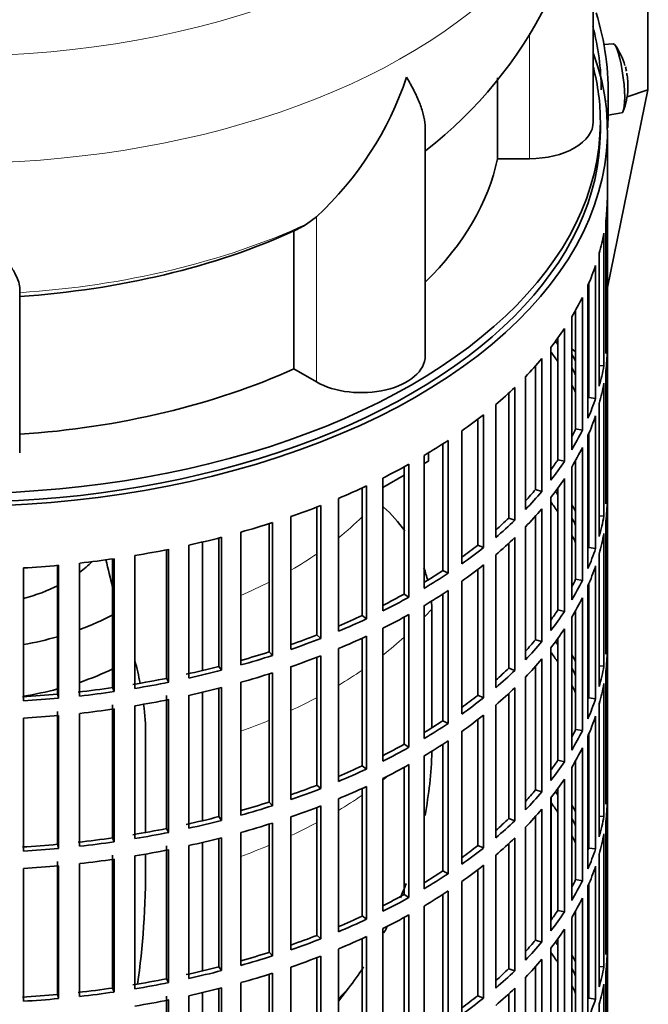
# Model space of a CAD drawing. Header units: millimetres. Extents: x 166 to 773, y -2383 to 1868.
# Tile 4 of 20: x 685 to 773, y -2273 to -2134. Entities that reach past the tile are written whole.
import ezdxf

# ---------------------------------------------------------------- set-up
doc = ezdxf.new("R2010")
doc.units = ezdxf.units.MM
for name, color, linetype in [('M5X8_UNI7687', 7, 'Continuous'), ('VSI134_DIFFUSORE', 7, 'Continuous'), ('VSI134_FILTRO_A', 7, 'Continuous'), ('VSI134_GIUNTO_8×', 7, 'Continuous'), ('VSI134_SUPPORTO_', 7, 'Continuous'), ('VSI134_TERMINALE', 7, 'Continuous')]:
    doc.layers.add(name, color=color, linetype=linetype)

# ---------------------------------------------------------------- blocks, each defined once
blk = doc.blocks.new('SE4')
at = {"layer": 'M5X8_UNI7687', "color": 7, "linetype": 'Continuous', "lineweight": 35}
for p, q in [((768.38, -2137.13), (767.08, -2137.25)), ((767.65, -2147.21), (769.58, -2146.92))]:
    blk.add_line(p, q, dxfattribs=at)
for centre, radius, start, end in [((760.47, -2143.07), 10, 16.6957, 35.0127), ((760.47, -2143.07), 10, 11.8797, 13.5278), ((1136.57, -2086.51), 370.34, 188.5064, 188.6141), ((760.47, -2143.07), 10, 338.98, 357.2751)]:
    blk.add_arc(centre, radius, start, end, dxfattribs=at)
for centre, major_axis, ratio, start_param, end_param in [((768.98, -2142.03), (0.6, -4.89), 0.169759, 0.004788, 3.136805), ((760.45, -2142.98), (-9.78, -2.08), 0.810411, 3.163117, 3.206609), ((760.48, -2143.19), (-9.94, -1.06), 0.589949, 3.053564, 3.168123), ((761.99, -2141.07), (7.36, -5.62), 0.747167, 0.443437, 0.593129)]:
    blk.add_ellipse(centre, major_axis=major_axis, ratio=ratio, start_param=start_param, end_param=end_param, dxfattribs=at)
at = {"layer": 'VSI134_DIFFUSORE', "color": 7, "linetype": 'Continuous', "lineweight": 35}
for p, q in [((765.57, -2148.18), (765.57, -2105.13)), ((752.04, -2141.95), (752.04, -2153.38)), ((741.84, -2181.25), (741.84, -2149.11)), ((752.04, -2153.38), (756.57, -2153.38)), ((726.48, -2161.58), (725.06, -2162.63)), ((723.28, -2163.6), (723.28, -2183.08)), ((684.57, -2194.95), (684.57, -2171.6)), ((723.28, -2183.08), (726.48, -2184.92))]:
    blk.add_line(p, q, dxfattribs=at)
at = {"layer": 'VSI134_DIFFUSORE', "color": 4, "linetype": 'Continuous', "lineweight": 9}
for p, q in [((756.57, -2153.38), (756.57, -2135.63)), ((726.48, -2184.92), (726.48, -2161.58))]:
    blk.add_line(p, q, dxfattribs=at)
at = {"layer": 'VSI134_DIFFUSORE', "color": 7, "linetype": 'Continuous', "lineweight": 35}
for centre, radius, start, end in [((704.51, -2104.08), 60.97, 307.8559, 359.0125), ((693.98, -2126.62), 47.73, 312.9143, 341.3628), ((717.15, -2150.24), 14.7, 294.6434, 302.5491)]:
    blk.add_arc(centre, radius, start, end, dxfattribs=at)
at = {"layer": 'VSI134_DIFFUSORE', "color": 4, "linetype": 'Continuous', "lineweight": 9}
for centre, major_axis, start_param, end_param in [((675.57, -2089.41), (85.67, 0), 2.810904, 6.283185), ((675.57, -2102.16), (-89.83, 0), 0, 3.209511), ((675.57, -2126.71), (79.5, 0), 4.82584, 5.384336)]:
    blk.add_ellipse(centre, major_axis=major_axis, ratio=0.57735, start_param=start_param, end_param=end_param, dxfattribs=at)
at = {"layer": 'VSI134_DIFFUSORE', "color": 7, "linetype": 'Continuous', "lineweight": 35}
for centre, major_axis, start_param, end_param in [((756.57, -2148.18), (-9, 0), 1.570796, 3.141593), ((675.57, -2148.18), (77, 0), 5.749077, 6.166034), ((675.57, -2128.7), (77, 0), 4.82954, 5.380636), ((732.84, -2181.25), (-9, 0), 0.785398, 3.141593), ((675.57, -2148.18), (77, 0), 4.82954, 5.380636)]:
    blk.add_ellipse(centre, major_axis=major_axis, ratio=0.57735, start_param=start_param, end_param=end_param, dxfattribs=at)
for points, knots in [([(741.84, -2149.12), (741.84, -2148.97), (741.84, -2148.81), (741.79, -2148.15), (741.7, -2147.64), (741.43, -2146.57), (741.25, -2146.03), (740.8, -2144.9), (740.53, -2144.32), (740.08, -2143.42), (739.92, -2143.12), (739.66, -2142.66), (739.57, -2142.5), (739.39, -2142.19), (739.3, -2142.03), (739.21, -2141.87)], [0.4604904, 0.4604904, 0.4604904, 0.4604904, 0.5, 0.5, 0.625, 0.625, 0.75, 0.75, 0.875, 0.875, 0.9375, 0.9375, 0.96875, 0.96875, 1, 1, 1, 1]), ([(684.57, -2171.6), (684.57, -2171.28), (684.48, -2170.92), (684.16, -2170.12), (683.94, -2169.68), (683.53, -2168.96), (683.38, -2168.71), (683.06, -2168.2), (682.89, -2167.93), (682.35, -2167.11), (681.95, -2166.53), (681.1, -2165.31), (680.65, -2164.67), (679.71, -2163.32), (679.21, -2162.61), (678.2, -2161.13), (677.68, -2160.36), (676.89, -2159.17), (676.63, -2158.76), (676.23, -2158.15), (676.1, -2157.94), (675.83, -2157.52), (675.7, -2157.3), (675.57, -2157.09)], [0, 0, 0, 0, 0.125, 0.125, 0.25, 0.25, 0.3125, 0.3125, 0.375, 0.375, 0.5, 0.5, 0.625, 0.625, 0.75, 0.75, 0.875, 0.875, 0.9375, 0.9375, 0.96875, 0.96875, 1, 1, 1, 1])]:
    blk.add_open_spline(points, degree=3, knots=knots, dxfattribs=at)
at = {"layer": 'VSI134_FILTRO_A', "color": 7, "linetype": 'Continuous', "lineweight": 35}
for p, q in [((767.57, -2313.52), (767.57, -2149.41)), ((767.55, -2159.26), (767.55, -2178.04)), ((767.34, -2162.15), (767.34, -2180.93)), ((767.07, -2163.89), (767.07, -2182.67)), ((766.42, -2166.75), (766.42, -2185.53)), ((765.89, -2168.47), (765.89, -2187.25)), ((764.81, -2171.29), (764.81, -2190.07)), ((764.92, -2171.04), (764.92, -2187.13)), ((764.03, -2172.98), (764.03, -2191.76)), ((763.07, -2174.78), (763.07, -2191.58)), ((762.52, -2175.73), (762.52, -2194.51)), ((761.49, -2177.37), (761.49, -2196.15)), ((760.56, -2178.71), (760.56, -2195.93)), ((767.34, -2178.04), (767.55, -2178.04)), ((759.57, -2180.04), (759.57, -2198.82)), ((767.55, -2180.49), (767.55, -2199.27)), ((758.29, -2181.62), (758.29, -2200.4)), ((757.41, -2182.65), (757.41, -2200.14)), ((766.42, -2182.62), (767.07, -2182.67)), ((767.34, -2183.37), (767.34, -2202.15)), ((755.99, -2184.19), (755.99, -2202.96)), ((754.47, -2185.7), (754.47, -2204.48)), ((767.07, -2185.12), (767.07, -2203.9)), ((753.63, -2186.5), (753.63, -2204.17)), ((764.92, -2187.13), (765.89, -2187.25)), ((751.79, -2188.13), (751.79, -2206.91)), ((766.42, -2187.98), (766.42, -2206.76)), ((749.26, -2190.19), (749.26, -2207.99)), ((750.05, -2189.57), (750.05, -2208.35)), ((765.89, -2189.7), (765.89, -2208.48)), ((763.07, -2191.58), (764.03, -2191.76)), ((747.01, -2191.86), (747.01, -2210.64)), ((764.81, -2192.52), (764.81, -2211.3)), ((764.92, -2192.27), (764.92, -2208.35)), ((744.32, -2193.68), (744.32, -2211.58)), ((745.06, -2193.2), (745.06, -2211.97)), ((764.03, -2194.21), (764.03, -2212.99)), ((741.68, -2195.32), (741.68, -2214.1)), ((760.56, -2195.93), (761.49, -2196.15)), ((738.86, -2196.93), (738.86, -2214.91)), ((739.54, -2196.56), (739.54, -2215.34)), ((762.52, -2196.96), (762.52, -2215.74)), ((763.07, -2196.01), (763.07, -2212.81)), ((735.85, -2198.51), (735.85, -2217.29)), ((761.49, -2198.6), (761.49, -2217.38)), ((732.93, -2199.92), (732.93, -2217.95)), ((733.53, -2199.63), (733.53, -2218.41)), ((760.56, -2199.94), (760.56, -2217.16)), ((767.34, -2199.26), (767.55, -2199.27)), ((729.57, -2201.39), (729.57, -2220.17)), ((757.41, -2200.14), (758.29, -2200.4)), ((759.57, -2201.27), (759.57, -2220.05)), ((726.55, -2202.6), (726.55, -2220.69)), ((727.09, -2202.39), (727.09, -2221.17)), ((758.29, -2202.85), (758.29, -2221.63)), ((767.55, -2201.72), (767.55, -2220.5)), ((722.87, -2203.94), (722.87, -2222.72)), ((753.63, -2204.17), (754.47, -2204.48)), ((757.41, -2203.88), (757.41, -2221.37)), ((766.42, -2203.85), (767.07, -2203.9)), ((719.79, -2204.97), (719.79, -2223.09)), ((720.25, -2204.82), (720.25, -2223.6)), ((755.99, -2205.41), (755.99, -2224.19)), ((767.34, -2204.6), (767.34, -2223.38)), ((712.69, -2206.99), (712.69, -2225.14)), ((713.07, -2206.89), (713.07, -2225.67)), ((715.81, -2206.15), (715.81, -2224.93)), ((754.47, -2206.93), (754.47, -2225.71)), ((767.07, -2206.35), (767.07, -2225.12)), ((708.45, -2208), (708.45, -2226.77)), ((749.26, -2207.99), (750.05, -2208.35)), ((753.63, -2207.72), (753.63, -2225.4)), ((764.92, -2208.35), (765.89, -2208.48)), ((700.84, -2209.46), (700.84, -2228.24)), ((705.3, -2208.65), (705.3, -2226.82)), ((705.6, -2208.59), (705.6, -2227.37)), ((751.79, -2209.36), (751.79, -2228.14)), ((766.42, -2209.21), (766.42, -2227.99)), ((685.09, -2211.22), (685.09, -2230)), ((689.92, -2210.85), (689.92, -2229.05)), ((690.05, -2210.84), (690.05, -2229.62)), ((693.03, -2210.54), (693.03, -2229.32)), ((697.69, -2209.94), (697.69, -2228.13)), ((697.91, -2209.91), (697.91, -2228.69)), ((750.05, -2210.79), (750.05, -2229.57)), ((765.89, -2210.93), (765.89, -2229.71)), ((744.32, -2211.58), (745.06, -2211.97)), ((749.26, -2211.42), (749.26, -2229.22)), ((747.01, -2213.09), (747.01, -2231.86)), ((763.07, -2212.81), (764.03, -2212.99)), ((764.81, -2213.75), (764.81, -2232.53)), ((764.92, -2213.5), (764.92, -2229.58)), ((738.86, -2214.91), (739.54, -2215.34)), ((744.32, -2214.91), (744.32, -2232.81)), ((745.06, -2214.42), (745.06, -2233.2)), ((764.03, -2215.44), (764.03, -2234.21)), ((741.68, -2216.55), (741.68, -2235.33)), ((732.93, -2217.95), (733.53, -2218.41)), ((738.86, -2218.16), (738.86, -2236.14)), ((739.54, -2217.79), (739.54, -2236.57)), ((760.56, -2217.16), (761.49, -2217.38)), ((762.52, -2218.19), (762.52, -2236.97)), ((763.07, -2217.24), (763.07, -2234.04)), ((726.55, -2220.69), (727.09, -2221.17)), ((733.53, -2220.86), (733.53, -2239.64)), ((735.85, -2219.74), (735.85, -2238.52)), ((761.49, -2219.83), (761.49, -2238.61)), ((767.34, -2220.49), (767.55, -2220.5)), ((732.93, -2221.15), (732.93, -2239.18)), ((757.41, -2221.37), (758.29, -2221.63)), ((760.56, -2221.17), (760.56, -2238.39)), ((719.79, -2223.09), (720.25, -2223.6)), ((727.09, -2223.62), (727.09, -2242.4)), ((729.57, -2222.62), (729.57, -2241.4)), ((759.57, -2222.5), (759.57, -2241.28)), ((767.55, -2222.95), (767.55, -2241.73)), ((712.69, -2225.14), (713.07, -2225.67)), ((722.87, -2225.17), (722.87, -2243.95)), ((726.55, -2223.83), (726.55, -2241.91)), ((757.41, -2225.11), (757.41, -2242.6)), ((758.29, -2224.08), (758.29, -2242.86)), ((766.42, -2225.07), (767.07, -2225.12)), ((719.79, -2226.19), (719.79, -2244.31)), ((720.25, -2226.05), (720.25, -2244.83)), ((753.63, -2225.4), (754.47, -2225.71)), ((767.34, -2225.83), (767.34, -2244.61)), ((705.3, -2226.82), (705.6, -2227.37)), ((715.81, -2227.38), (715.81, -2246.16)), ((755.99, -2226.64), (755.99, -2245.42)), ((767.07, -2227.57), (767.07, -2246.35)), ((689.92, -2229.05), (690.05, -2229.62)), ((697.69, -2228.13), (697.91, -2228.69)), ((705.3, -2229.27), (705.3, -2248.05)), ((708.45, -2229.22), (708.45, -2248)), ((712.69, -2228.22), (712.69, -2246.37)), ((713.07, -2228.12), (713.07, -2246.9)), ((749.26, -2229.22), (750.05, -2229.57)), ((753.63, -2228.95), (753.63, -2246.63)), ((754.47, -2228.16), (754.47, -2246.94)), ((697.69, -2230.58), (697.69, -2249.36)), ((700.84, -2230.69), (700.84, -2249.47)), ((705.6, -2229.82), (705.6, -2248.6)), ((751.79, -2230.59), (751.79, -2249.37)), ((764.92, -2229.58), (765.89, -2229.71)), ((766.42, -2230.44), (766.42, -2249.22)), ((689.92, -2231.5), (689.92, -2250.28)), ((690.05, -2232.07), (690.05, -2250.85)), ((693.03, -2231.77), (693.03, -2250.55)), ((697.91, -2231.14), (697.91, -2249.92)), ((750.05, -2232.02), (750.05, -2250.8)), ((685.09, -2232.45), (685.09, -2251.23)), ((744.32, -2232.81), (745.06, -2233.2)), ((749.26, -2232.65), (749.26, -2250.45)), ((765.89, -2232.16), (765.89, -2250.94)), ((747.01, -2234.31), (747.01, -2253.09)), ((763.07, -2234.04), (764.03, -2234.21)), ((764.92, -2234.73), (764.92, -2250.81)), ((738.86, -2236.14), (739.54, -2236.57)), ((744.32, -2236.14), (744.32, -2254.04)), ((745.06, -2235.65), (745.06, -2254.43)), ((764.81, -2234.98), (764.81, -2253.76)), ((764.03, -2236.66), (764.03, -2255.44)), ((739.54, -2239.02), (739.54, -2257.8)), ((741.68, -2237.78), (741.68, -2256.56)), ((760.56, -2238.39), (761.49, -2238.61)), ((763.07, -2238.47), (763.07, -2255.27)), ((732.93, -2239.18), (733.53, -2239.64)), ((738.86, -2239.39), (738.86, -2257.37)), ((762.52, -2239.42), (762.52, -2258.2)), ((735.85, -2240.97), (735.85, -2259.75)), ((761.49, -2241.06), (761.49, -2259.84)), ((767.34, -2241.72), (767.55, -2241.73)), ((726.55, -2241.91), (727.09, -2242.4)), ((732.93, -2242.37), (732.93, -2260.41)), ((733.53, -2242.09), (733.53, -2260.87)), ((757.41, -2242.6), (758.29, -2242.86)), ((760.56, -2242.4), (760.56, -2259.62)), ((719.79, -2244.31), (720.25, -2244.83)), ((729.57, -2243.85), (729.57, -2262.63)), ((759.57, -2243.73), (759.57, -2262.51)), ((767.55, -2244.18), (767.55, -2262.96)), ((726.55, -2245.06), (726.55, -2263.14)), ((727.09, -2244.85), (727.09, -2263.63)), ((758.29, -2245.31), (758.29, -2264.09)), ((712.69, -2246.37), (713.07, -2246.9)), ((719.79, -2247.42), (719.79, -2265.54)), ((720.25, -2247.28), (720.25, -2266.06)), ((722.87, -2246.4), (722.87, -2265.18)), ((753.63, -2246.63), (754.47, -2246.94)), ((757.41, -2246.34), (757.41, -2263.82)), ((766.42, -2246.3), (767.07, -2246.35)), ((767.34, -2247.06), (767.34, -2265.84)), ((705.3, -2248.05), (705.6, -2248.6)), ((715.81, -2248.61), (715.81, -2267.39)), ((755.99, -2247.87), (755.99, -2266.65)), ((767.07, -2248.8), (767.07, -2267.58)), ((697.69, -2249.36), (697.91, -2249.92)), ((712.69, -2249.45), (712.69, -2267.59)), ((713.07, -2249.35), (713.07, -2268.13)), ((753.63, -2250.18), (753.63, -2267.86)), ((754.47, -2249.39), (754.47, -2268.17)), ((689.92, -2250.28), (690.05, -2250.85)), ((705.3, -2250.5), (705.3, -2269.28)), ((705.6, -2251.05), (705.6, -2269.83)), ((708.45, -2250.45), (708.45, -2269.23)), ((749.26, -2250.45), (750.05, -2250.8)), ((764.92, -2250.81), (765.89, -2250.94)), ((689.92, -2252.73), (689.92, -2271.51)), ((693.03, -2253), (693.03, -2271.78)), ((697.69, -2251.81), (697.69, -2270.59)), ((697.91, -2252.37), (697.91, -2271.15)), ((700.84, -2251.92), (700.84, -2270.7)), ((751.79, -2251.82), (751.79, -2270.6)), ((766.42, -2251.67), (766.42, -2270.44)), ((685.09, -2253.68), (685.09, -2272.46)), ((690.05, -2253.3), (690.05, -2272.08)), ((744.32, -2254.04), (745.06, -2254.43)), ((749.26, -2253.88), (749.26, -2271.68)), ((750.05, -2253.25), (750.05, -2272.03)), ((765.89, -2253.39), (765.89, -2272.17)), ((747.01, -2255.54), (747.01, -2274.32)), ((763.07, -2255.27), (764.03, -2255.44)), ((745.06, -2256.88), (745.06, -2275.66)), ((764.81, -2256.2), (764.81, -2274.98)), ((764.92, -2255.96), (764.92, -2272.04)), ((738.86, -2257.37), (739.54, -2257.8)), ((744.32, -2257.37), (744.32, -2275.27)), ((764.03, -2257.89), (764.03, -2276.67)), ((741.68, -2259.01), (741.68, -2277.79)), ((760.56, -2259.62), (761.49, -2259.84)), ((763.07, -2259.7), (763.07, -2276.5)), ((732.93, -2260.41), (733.53, -2260.87)), ((738.86, -2260.62), (738.86, -2278.6)), ((739.54, -2260.25), (739.54, -2279.03)), ((762.52, -2260.65), (762.52, -2279.43)), ((735.85, -2262.2), (735.85, -2280.98)), ((761.49, -2262.29), (761.49, -2281.07)), ((726.55, -2263.14), (727.09, -2263.63)), ((732.93, -2263.6), (732.93, -2281.64)), ((733.53, -2263.32), (733.53, -2282.1)), ((757.41, -2263.82), (758.29, -2264.09)), ((760.56, -2263.63), (760.56, -2280.85)), ((767.34, -2262.95), (767.55, -2262.96)), ((729.57, -2265.08), (729.57, -2283.86)), ((759.57, -2264.96), (759.57, -2283.74)), ((767.55, -2265.41), (767.55, -2284.19)), ((719.79, -2265.54), (720.25, -2266.06)), ((726.55, -2266.29), (726.55, -2284.37)), ((727.09, -2266.08), (727.09, -2284.86)), ((758.29, -2266.54), (758.29, -2285.32)), ((712.69, -2267.59), (713.07, -2268.13)), ((722.87, -2267.63), (722.87, -2286.41)), ((753.63, -2267.86), (754.47, -2268.17)), ((757.41, -2267.57), (757.41, -2285.05)), ((766.42, -2267.53), (767.07, -2267.58)), ((767.34, -2268.29), (767.34, -2287.07)), ((705.3, -2269.28), (705.6, -2269.83)), ((719.79, -2268.65), (719.79, -2286.77)), ((720.25, -2268.51), (720.25, -2287.28)), ((755.99, -2269.1), (755.99, -2287.88)), ((697.69, -2270.59), (697.91, -2271.15)), ((712.69, -2270.68), (712.69, -2288.82)), ((713.07, -2270.58), (713.07, -2289.36)), ((715.81, -2269.84), (715.81, -2288.62)), ((754.47, -2270.61), (754.47, -2289.39)), ((767.07, -2270.03), (767.07, -2288.81)), ((689.92, -2271.51), (690.05, -2272.08)), ((705.3, -2271.73), (705.3, -2290.51)), ((705.6, -2272.28), (705.6, -2291.06)), ((708.45, -2271.68), (708.45, -2290.46)), ((749.26, -2271.68), (750.05, -2272.03)), ((753.63, -2271.41), (753.63, -2289.08)), ((764.92, -2272.04), (765.89, -2272.17)), ((766.42, -2272.89), (766.42, -2291.67))]:
    blk.add_line(p, q, dxfattribs=at)
for centre, major_axis, start_param, end_param in [((675.57, -2149.41), (-92, 0), -0.208894, 3.350487), ((675.57, -2149.41), (-91, 0), 0, 3.141593), ((675.57, -2158.39), (92, 0), 6.212375, 6.266729), ((675.57, -2158.39), (92, 0), -0.158077, -0.103722), ((675.57, -2158.39), (92, 0), -0.245343, -0.190989), ((675.57, -2158.39), (92, 0), -0.33261, -0.278255), ((675.57, -2158.39), (92, 0), -0.419876, -0.365522), ((675.57, -2198.4), (91, 0), 0.365223, 0.374965), ((675.57, -2177.17), (92, 0), 6.212375, 6.266729), ((675.57, -2179.62), (92, 0), 6.212375, 6.266729), ((675.57, -2158.39), (92, 0), -0.507143, -0.452788), ((675.57, -2200.85), (91, 0), 0.365223, 0.394539), ((675.57, -2198.4), (92, 0), 0.313806, 0.33261), ((675.57, -2198.4), (91, 0), 0.277957, 0.299174), ((675.57, -2177.17), (92, 0), -0.158077, -0.103722), ((675.57, -2158.39), (92, 0), -0.594409, -0.540055), ((675.57, -2200.85), (91, 0), 0.277957, 0.299174), ((675.57, -2179.62), (92, 0), -0.158077, -0.103722), ((675.57, -2177.17), (92, 0), -0.245343, -0.190989), ((675.57, -2158.39), (92, 0), -0.681676, -0.627321), ((675.57, -2179.62), (92, 0), -0.245343, -0.190989), ((675.57, -2177.17), (91, 0), -0.299174, -0.277957), ((675.57, -2177.17), (92, 0), -0.33261, -0.278255), ((675.57, -2158.39), (92, 0), -0.768942, -0.714588), ((675.57, -2179.62), (92, 0), -0.33261, -0.278255), ((675.57, -2177.17), (91, 0), -0.394539, -0.365223), ((675.57, -2158.39), (92, 0), -0.856209, -0.801854), ((675.57, -2177.17), (92, 0), -0.419876, -0.365522), ((675.57, -2179.62), (92, 0), -0.419876, -0.365522), ((675.57, -2158.39), (92, 0), -0.943475, -0.889121), ((675.57, -2198.4), (92, 0), 6.212375, 6.266729), ((675.57, -2177.17), (91, 0), -0.486998, -0.45249), ((675.57, -2177.17), (92, 0), -0.507143, -0.452788), ((675.57, -2219.63), (91, 0), 0.365223, 0.374965), ((675.57, -2158.39), (92, 0), -1.030742, -0.976387), ((675.57, -2179.62), (92, 0), -0.507143, -0.452788), ((675.57, -2222.07), (91, 0), 0.365223, 0.394539), ((675.57, -2219.63), (92, 0), 0.313806, 0.33261), ((675.57, -2200.85), (92, 0), 6.212375, 6.266729), ((675.57, -2177.17), (91, 0), -0.577951, -0.539756), ((675.57, -2219.63), (91, 0), 0.277957, 0.299174), ((675.57, -2198.4), (92, 0), -0.158077, -0.103722), ((675.57, -2158.39), (92, 0), -1.118008, -1.063654), ((675.57, -2177.17), (92, 0), -0.594409, -0.540055), ((675.57, -2158.39), (92, 0), -1.205275, -1.15092), ((675.57, -2179.62), (92, 0), -0.594409, -0.540055), ((675.57, -2222.07), (91, 0), 0.277957, 0.299174), ((675.57, -2200.85), (92, 0), -0.158077, -0.103722), ((675.57, -2177.17), (91, 0), -0.668018, -0.627022), ((675.57, -2177.17), (92, 0), -0.681676, -0.627321), ((675.57, -2158.39), (92, 0), -1.292541, -1.238186), ((675.57, -2198.4), (92, 0), -0.245343, -0.190989), ((675.57, -2158.39), (92, 0), -1.467074, -1.412719), ((675.57, -2158.39), (92, 0), -1.379807, -1.325453), ((675.57, -2179.62), (92, 0), -0.681676, -0.627321), ((675.57, -2200.85), (92, 0), -0.245343, -0.190989), ((675.57, -2177.17), (91, 0), -0.757518, -0.714289), ((675.57, -2177.17), (92, 0), -0.768942, -0.714588), ((675.57, -2198.4), (91, 0), -0.299174, -0.277957), ((675.57, -2198.4), (92, 0), -0.33261, -0.278255), ((675.57, -2177.17), (91, 0), -0.846635, -0.801555), ((675.57, -2177.17), (92, 0), -0.856209, -0.801854), ((675.57, -2179.62), (92, 0), -0.768942, -0.714588), ((675.57, -2200.85), (92, 0), -0.33261, -0.278255), ((675.57, -2177.17), (91, 0), -0.935485, -0.888822), ((675.57, -2179.62), (92, 0), -0.856209, -0.801854), ((675.57, -2198.4), (91, 0), -0.394539, -0.365223), ((675.57, -2198.4), (92, 0), -0.419876, -0.365522), ((675.57, -2177.17), (92, 0), -0.943475, -0.889121), ((675.57, -2177.17), (91, 0), -1.024141, -0.976088), ((675.57, -2179.62), (92, 0), -0.943475, -0.889121), ((675.57, -2200.85), (92, 0), -0.419876, -0.365522), ((675.57, -2219.63), (92, 0), 6.212375, 6.266729), ((675.57, -2177.17), (92, 0), -1.030742, -0.976387), ((675.57, -2198.4), (91, 0), -0.486998, -0.45249), ((675.57, -2198.4), (92, 0), -0.507143, -0.452788), ((675.57, -2240.85), (91, 0), 0.365223, 0.374965), ((675.57, -2177.17), (91, 0), -1.112655, -1.063355), ((675.57, -2177.17), (92, 0), -1.118008, -1.063654), ((675.57, -2179.62), (92, 0), -1.030742, -0.976387), ((675.57, -2243.3), (91, 0), 0.365223, 0.394539), ((675.57, -2240.85), (92, 0), 0.313806, 0.33261), ((675.57, -2222.07), (92, 0), 6.212375, 6.266729), ((675.57, -2177.17), (91, 0), -1.205573, -1.150621), ((675.57, -2200.85), (92, 0), -0.507143, -0.452788), ((675.57, -2219.63), (92, 0), -0.158077, -0.103722), ((675.57, -2177.17), (92, 0), -1.205275, -1.15092), ((675.57, -2179.62), (92, 0), -1.118008, -1.063654), ((675.57, -2198.4), (91, 0), -0.577951, -0.539756), ((675.57, -2198.4), (92, 0), -0.594409, -0.540055), ((675.57, -2240.85), (91, 0), 0.277957, 0.299174), ((675.57, -2177.17), (91, 0), -1.29284, -1.237888), ((675.57, -2177.17), (92, 0), -1.292541, -1.238186), ((675.57, -2243.3), (91, 0), 0.277957, 0.299174), ((675.57, -2222.07), (92, 0), -0.158077, -0.103722), ((675.57, -2177.17), (91, 0), -1.467373, -1.412421), ((675.57, -2177.17), (91, 0), -1.380106, -1.325154), ((675.57, -2177.17), (92, 0), -1.379807, -1.325453), ((675.57, -2179.62), (92, 0), -1.205275, -1.15092), ((675.57, -2198.4), (91, 0), -0.668018, -0.627022), ((675.57, -2200.85), (92, 0), -0.594409, -0.540055), ((675.57, -2177.17), (92, 0), -1.467074, -1.412719), ((675.57, -2179.62), (92, 0), -1.292541, -1.238186), ((675.57, -2198.4), (92, 0), -0.681676, -0.627321), ((675.57, -2219.63), (92, 0), -0.245343, -0.190989), ((675.57, -2179.62), (92, 0), -1.467074, -1.412719), ((675.57, -2179.62), (92, 0), -1.379807, -1.325453), ((675.57, -2200.85), (92, 0), -0.681676, -0.627321), ((675.57, -2198.4), (91, 0), -0.757518, -0.714289), ((675.57, -2198.4), (92, 0), -0.768942, -0.714588), ((675.57, -2222.07), (92, 0), -0.245343, -0.190989), ((675.57, -2219.63), (91, 0), -0.299174, -0.277957), ((675.57, -2219.63), (92, 0), -0.33261, -0.278255), ((675.57, -2198.4), (91, 0), -0.846635, -0.801555), ((675.57, -2200.85), (92, 0), -0.768942, -0.714588), ((675.57, -2198.4), (92, 0), -0.856209, -0.801854), ((675.57, -2222.07), (92, 0), -0.33261, -0.278255), ((675.57, -2200.85), (92, 0), -0.856209, -0.801854), ((675.57, -2219.63), (91, 0), -0.394539, -0.365223), ((675.57, -2219.63), (92, 0), -0.419876, -0.365522), ((675.57, -2198.4), (91, 0), -0.935485, -0.888822), ((675.57, -2198.4), (92, 0), -0.943475, -0.889121), ((675.57, -2222.07), (92, 0), -0.419876, -0.365522), ((675.57, -2240.85), (92, 0), 6.212375, 6.266729), ((675.57, -2198.4), (91, 0), -1.024141, -0.976088), ((675.57, -2198.4), (92, 0), -1.030742, -0.976387), ((675.57, -2200.85), (92, 0), -0.943475, -0.889121), ((675.57, -2219.63), (91, 0), -0.486998, -0.45249), ((675.57, -2219.63), (92, 0), -0.507143, -0.452788), ((675.57, -2262.08), (91, 0), 0.365223, 0.374965), ((675.57, -2198.4), (91, 0), -1.112655, -1.063355), ((675.57, -2264.53), (91, 0), 0.365223, 0.394539), ((675.57, -2243.3), (92, 0), 6.212375, 6.266729), ((675.57, -2198.4), (92, 0), -1.118008, -1.063654), ((675.57, -2200.85), (92, 0), -1.030742, -0.976387), ((675.57, -2222.07), (92, 0), -0.507143, -0.452788), ((675.57, -2262.08), (92, 0), 0.313806, 0.33261), ((675.57, -2198.4), (91, 0), -1.205573, -1.150621), ((675.57, -2198.4), (92, 0), -1.205275, -1.15092), ((675.57, -2200.85), (92, 0), -1.118008, -1.063654), ((675.57, -2219.63), (91, 0), -0.577951, -0.539756), ((675.57, -2219.63), (92, 0), -0.594409, -0.540055), ((675.57, -2262.08), (91, 0), 0.277957, 0.299174), ((675.57, -2240.85), (92, 0), -0.158077, -0.103722), ((675.57, -2198.4), (91, 0), -1.29284, -1.237888), ((675.57, -2198.4), (92, 0), -1.292541, -1.238186), ((675.57, -2243.3), (92, 0), -0.158077, -0.103722), ((675.57, -2198.4), (91, 0), -1.380106, -1.325154), ((675.57, -2198.4), (92, 0), -1.379807, -1.325453), ((675.57, -2200.85), (92, 0), -1.205275, -1.15092), ((675.57, -2222.07), (92, 0), -0.594409, -0.540055), ((675.57, -2264.53), (91, 0), 0.277957, 0.299174), ((675.57, -2262.08), (92, 0), 0.240575, 0.245343), ((675.57, -2198.4), (91, 0), -1.467373, -1.412421), ((675.57, -2198.4), (92, 0), -1.467074, -1.412719), ((675.57, -2200.85), (92, 0), -1.292541, -1.238186), ((675.57, -2219.63), (91, 0), -0.668018, -0.627022), ((675.57, -2219.63), (92, 0), -0.681676, -0.627321), ((675.57, -2240.85), (91, 0), -0.196715, -0.19069), ((675.57, -2240.85), (92, 0), -0.245343, -0.190989), ((675.57, -2200.85), (92, 0), -1.379807, -1.325453), ((675.57, -2200.85), (92, 0), -1.467074, -1.412719), ((675.57, -2219.63), (91, 0), -0.757518, -0.714289), ((675.57, -2222.07), (92, 0), -0.681676, -0.627321), ((675.57, -2243.3), (92, 0), -0.245343, -0.190989), ((675.57, -2219.63), (92, 0), -0.768942, -0.714588), ((675.57, -2240.85), (91, 0), -0.299174, -0.277957), ((675.57, -2240.85), (92, 0), -0.33261, -0.278255), ((675.57, -2222.07), (92, 0), -0.768942, -0.714588), ((675.57, -2219.63), (91, 0), -0.846635, -0.801555), ((675.57, -2219.63), (92, 0), -0.856209, -0.801854), ((675.57, -2243.3), (92, 0), -0.33261, -0.278255), ((675.57, -2240.85), (91, 0), -0.394539, -0.365223), ((675.57, -2240.85), (92, 0), -0.419876, -0.365522), ((675.57, -2219.63), (91, 0), -0.935485, -0.888822), ((675.57, -2219.63), (92, 0), -0.943475, -0.889121), ((675.57, -2222.07), (92, 0), -0.856209, -0.801854), ((675.57, -2243.3), (92, 0), -0.419876, -0.365522), ((675.57, -2219.63), (91, 0), -1.024141, -0.976088), ((675.57, -2219.63), (92, 0), -1.030742, -0.976387), ((675.57, -2222.07), (92, 0), -0.943475, -0.889121), ((675.57, -2240.85), (91, 0), -0.486998, -0.45249), ((675.57, -2240.85), (92, 0), -0.507143, -0.452788), ((675.57, -2283.31), (91, 0), 0.365223, 0.374965), ((675.57, -2262.08), (92, 0), 6.212375, 6.266729), ((675.57, -2264.53), (92, 0), 6.212375, 6.266729), ((675.57, -2219.63), (91, 0), -1.112655, -1.063355), ((675.57, -2219.63), (92, 0), -1.118008, -1.063654), ((675.57, -2222.07), (92, 0), -1.030742, -0.976387), ((675.57, -2243.3), (92, 0), -0.507143, -0.452788), ((675.57, -2285.76), (91, 0), 0.365223, 0.394539), ((675.57, -2283.31), (92, 0), 0.313806, 0.33261), ((675.57, -2219.63), (91, 0), -1.205573, -1.150621), ((675.57, -2219.63), (92, 0), -1.205275, -1.15092), ((675.57, -2240.85), (91, 0), -0.577951, -0.539756), ((675.57, -2240.85), (92, 0), -0.594409, -0.540055), ((675.57, -2283.31), (91, 0), 0.277957, 0.299174), ((675.57, -2262.08), (92, 0), -0.158077, -0.103722), ((675.57, -2219.63), (91, 0), -1.29284, -1.237888), ((675.57, -2222.07), (92, 0), -1.118008, -1.063654), ((675.57, -2219.63), (91, 0), -1.380106, -1.325154), ((675.57, -2219.63), (92, 0), -1.292541, -1.238186), ((675.57, -2222.07), (92, 0), -1.205275, -1.15092), ((675.57, -2243.3), (92, 0), -0.594409, -0.540055), ((675.57, -2285.76), (91, 0), 0.277957, 0.299174), ((675.57, -2264.53), (92, 0), -0.158077, -0.103722), ((675.57, -2219.63), (91, 0), -1.467373, -1.412421), ((675.57, -2219.63), (92, 0), -1.467074, -1.412719), ((675.57, -2219.63), (92, 0), -1.379807, -1.325453), ((675.57, -2222.07), (92, 0), -1.292541, -1.238186), ((675.57, -2240.85), (91, 0), -0.668018, -0.627022), ((675.57, -2240.85), (92, 0), -0.681676, -0.627321), ((675.57, -2262.08), (92, 0), -0.245343, -0.190989)]:
    blk.add_ellipse(centre, major_axis=major_axis, ratio=0.57735, start_param=start_param, end_param=end_param, dxfattribs=at)
at = {"layer": 'VSI134_GIUNTO_8×', "color": 7, "linetype": 'Continuous', "lineweight": 35}
for centre, major_axis, start_param, end_param in [((675.57, -2204.11), (-22, 0), -3.795301, -3.653859), ((675.57, -2204.11), (-22, 0), 2.018583, 2.287896), ((675.57, -2204.11), (-32.5, 0), -4.14508, -3.963396), ((675.57, -2204.11), (-32.5, 0), -4.414934, -4.255007), ((675.57, -2210.21), (-34.5, 0), -4.181601, -4.016029), ((675.57, -2210.21), (-34.5, 0), -4.432658, -4.283346)]:
    blk.add_ellipse(centre, major_axis=major_axis, ratio=0.57735, start_param=start_param, end_param=end_param, dxfattribs=at)
at = {"layer": 'VSI134_SUPPORTO_', "color": 7, "linetype": 'Continuous', "lineweight": 35}
for p, q in [((766.57, -2149.41), (766.57, -2148.18)), ((742.32, -2196.11), (742.32, -2194.94)), ((742.32, -2196.11), (741.68, -2196.48)), ((738.86, -2198.1), (735.85, -2199.84)), ((710.39, -2207.55), (710.39, -2225.71)), ((742.79, -2233.81), (742.79, -2216.97)), ((710.39, -2228.78), (710.39, -2246.94)), ((702.35, -2248.61), (702.35, -2234.73)), ((759.64, -2243.64), (759.64, -2260.96)), ((710.39, -2250.01), (710.39, -2268.16)), ((702.35, -2252.79), (702.35, -2251.66)), ((729.57, -2272.46), (731, -2270.62)), ((710.39, -2271.24), (710.39, -2289.39))]:
    blk.add_line(p, q, dxfattribs=at)
for centre, radius, start, end in [((721.92, -2218.1), 20.9, 35.4329, 47.7987), ((721.92, -2218.1), 20.9, 14.0259, 19.2298), ((721.92, -2218.1), 20.9, 3.1007, 5.7566), ((684.59, -2235.49), 58.21, 349.4038, 358.3179), ((684.59, -2235.49), 58.21, 337.4118, 339.555), ((684.59, -2235.49), 58.21, 332.0207, 332.8941), ((684.59, -2235.49), 58.21, 322.877, 326.4969)]:
    blk.add_arc(centre, radius, start, end, dxfattribs=at)
for centre, major_axis, ratio, start_param, end_param in [((675.57, -2148.18), (91, 0), 0.57735, 2.989637, 6.283185), ((675.57, -2148.18), (91, 0), 0.57735, 0, 0.147498), ((707.71, -2208.95), (-8.14, 34.04), 0.31246, 1.529366, 1.643573), ((696.61, -2226.73), (3.49, -14.59), 0.31246, 1.44286, 1.661698), ((696.61, -2226.73), (3.49, -14.59), 0.31246, 0.917533, 1.237075), ((667.91, -2204.78), (20.93, -87.53), 0.31246, 0.65805, 0.917533)]:
    blk.add_ellipse(centre, major_axis=major_axis, ratio=ratio, start_param=start_param, end_param=end_param, dxfattribs=at)
at = {"layer": 'VSI134_SUPPORTO_', "color": 4, "linetype": 'Continuous', "lineweight": 9}
for centre, major_axis, start_param, end_param in [((675.57, -2184.47), (66.6, 0), -0.625209, -0.533057), ((675.57, -2184.47), (66.6, 0), -0.780897, -0.698932), ((675.57, -2184.47), (66.6, 0), -0.921885, -0.844673), ((675.57, -2197.77), (75, 0), -0.491682, -0.459415), ((675.57, -2197.77), (75, 0), -0.63707, -0.566131), ((675.57, -2197.77), (75, 0), -0.766956, -0.70007), ((675.57, -2197.77), (75, 0), -0.888301, -0.823319), ((675.57, -2197.77), (75, 0), -1.004352, -0.94022), ((675.57, -2215.45), (75, 0), -0.63707, -0.618187), ((675.57, -2215.45), (75, 0), -0.766956, -0.70007), ((675.57, -2215.45), (75, 0), -0.888301, -0.823319), ((675.57, -2215.45), (75, 0), -1.004352, -0.94022), ((675.57, -2254.23), (62.27, 0), -0.521266, -0.473078)]:
    blk.add_ellipse(centre, major_axis=major_axis, ratio=0.57735, start_param=start_param, end_param=end_param, dxfattribs=at)
at = {"layer": 'VSI134_TERMINALE', "color": 7, "linetype": 'Continuous', "lineweight": 35}
for p, q in [((773.28, -2116.09), (773.28, -2143.65)), ((767.57, -2171.57), (773.28, -2143.65)), ((770.35, -2144.62), (773.28, -2143.65)), ((767.67, -2145.22), (767.67, -2146.86)), ((763.07, -2180.66), (762.52, -2180.27))]:
    blk.add_line(p, q, dxfattribs=at)
at = {"layer": 'VSI134_TERMINALE', "color": 4, "linetype": 'Continuous', "lineweight": 9}
for p, q in [((767.28, -2145.25), (767.67, -2145.22)), ((767.67, -2146.86), (767.46, -2146.87))]:
    blk.add_line(p, q, dxfattribs=at)
at = {"layer": 'VSI134_TERMINALE', "color": 7, "linetype": 'Continuous', "lineweight": 35}
for centre, radius, start, end in [((729.05, -2144.09), 38.63, 358.3189, 17.0497), ((729.8, -2143.95), 36.9, 0.4568, 14.5372)]:
    blk.add_arc(centre, radius, start, end, dxfattribs=at)
blk.add_open_spline([(767.67, -2146.86), (767.67, -2147.34), (767.66, -2147.78), (767.63, -2148.39), (767.62, -2148.58), (767.61, -2148.84), (767.6, -2148.92), (767.59, -2149)], degree=3, knots=[0, 0, 0, 0, 0.125, 0.125, 0.1875, 0.1875, 0.2147272, 0.2147272, 0.2147272, 0.2147272], dxfattribs=at)

msp = doc.modelspace()

# ---------------------------------------------------------------- block references
msp.add_blockref('SE4', (0, 0))

doc.saveas('drawing.dxf')
